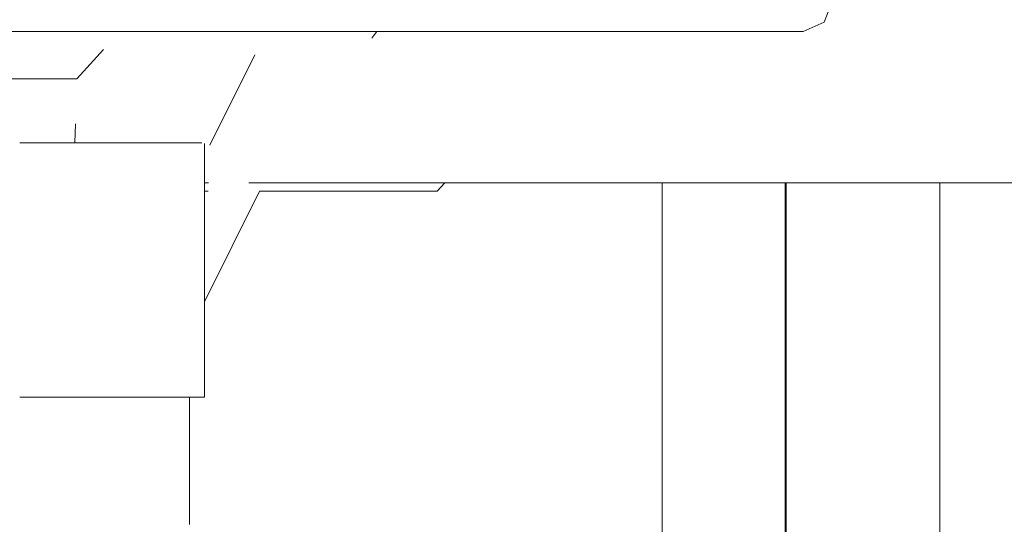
# Model space of a CAD drawing. Header units: millimetres. Extents: x -30280 to 309309, y -17460 to 4378.
# Tile 166 of 256: x 118699 to 119019, y -11187 to -11023. Entities that reach past the tile are written whole.
import ezdxf

# ---------------------------------------------------------------- set-up
doc = ezdxf.new("R2010")
doc.units = ezdxf.units.MM
doc.header["$MEASUREMENT"] = 0
doc.linetypes.add('Wipeout_Contour', pattern=[1000, 0, -1000])
doc.layers.add('P1_PLANTA PRIMERA_3_Nuevo_08_E_Envans secs', color=7, linetype='Continuous')
doc.layers.add('P1_PLANTA PRIMERA_3_Nuevo_09_EI_Mobiliari general', color=7, linetype='Continuous')
doc.layers.add('P1_PLANTA PRIMERA_3_Nuevo_08_E_Envans secs_Pluma_Nº__1', color=7, linetype='Continuous', lineweight=5)
doc.layers.add('P1_PLANTA PRIMERA_3_Nuevo_09_EI_Mobiliari general_Pluma_Nº__1', color=7, linetype='Continuous', lineweight=5)
doc.layers.add('P1_PLANTA PRIMERA_3_Nuevo_08_E_Envans secs_Pluma_Nº__43', color=7, linetype='Continuous', lineweight=5, true_color=0xa4a4a6)

msp = doc.modelspace()

# ---------------------------------------------------------------- wipeouts: each hides what was drawn before it
at = {"color": 254, "linetype": 'Wipeout_Contour', "lineweight": 0, "ltscale": 6090697.080901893}
msp.add_wipeout([(118589.21, -11027.93), (118639.45, -11029.67), (118664.15, -11037.59), (118671.28, -11038.48), (118673.74, -11040.66), (118678.62, -11042.22), (118717.21, -11042.22), (118725.82, -11032.66), (118775.15, -11034.37), (118773.16, -11076.05), (119759.21, -11076.05), (119759.21, -10741.05), (118986.33, -10741.05), (118986.25, -10743.62), (119013.34, -10748.45), (119030.93, -10757.92), (119037.3, -10770.87), (119030.75, -10783.81), (119013.03, -10793.29), (118988.88, -10796.76), (118986.67, -10796.44), (118988.93, -10821.77), (118990.46, -10834.95), (118991.78, -10846.32), (118993.02, -10862.86), (118993.7, -10876.22), (118994.02, -10892.72), (118993.45, -10904.99), (118992.69, -10916.95), (118991.25, -10930.13), (118989.6, -10940.41), (118987.79, -10946.91), (118984.05, -10954.75), (118980.95, -10960.48), (118984.97, -11021.58), (118980.37, -11022.05), (118973.54, -11022.12), (118965.89, -11022.05), (118961.25, -11021.9), (118960.55, -11023.72), (118953.72, -11026.76), (118823.44, -11026.76), (118819.75, -11028.38), (118816.11, -11026.76), (118814.88, -11026.76), (118813.27, -11028.96), (118807.69, -11031.58), (118806.17, -11032.58), (118799.08, -11029.85), (118797.83, -11026.76), (118591.88, -11026.76)], dxfattribs=at).dxf.layer = 'P1_PLANTA PRIMERA_3_Nuevo_09_EI_Mobiliari general'
at = {"color": 254, "linetype": 'Wipeout_Contour', "lineweight": 0, "ltscale": 477101.329707}
msp.add_wipeout([(118749.03, -11145.92), (118749.03, -11187.37), (118753.9, -11187.37), (118753.9, -11145.92)], dxfattribs=at).dxf.layer = 'P1_PLANTA PRIMERA_3_Nuevo_09_EI_Mobiliari general'
at = {"color": 254, "linetype": 'Wipeout_Contour', "lineweight": 0, "ltscale": 358169.755559}
msp.add_wipeout([(118758.82, -11187.37), (118758.29, -11218.45), (119063.04, -11296.17)], dxfattribs=at).dxf.layer = 'P1_PLANTA PRIMERA_3_Nuevo_09_EI_Mobiliari general'

# ---------------------------------------------------------------- next in the draw order: wipeouts: each hides what was drawn before it
at = {"color": 254, "linetype": 'Wipeout_Contour', "lineweight": 0, "ltscale": 357937.837726}
msp.add_wipeout([(118799.08, -11029.85), (118806.17, -11032.58), (118799.14, -11029.62)], dxfattribs=at).dxf.layer = 'P1_PLANTA PRIMERA_3_Nuevo_09_EI_Mobiliari general'
at = {"color": 254, "linetype": 'Wipeout_Contour', "lineweight": 0, "ltscale": 477006.369132}
msp.add_wipeout([(118724.03, -11063.02), (118757.86, -11063.02), (118743.53, -11058.72), (118724.36, -11057.36)], dxfattribs=at).dxf.layer = 'P1_PLANTA PRIMERA_3_Nuevo_09_EI_Mobiliari general'
at = {"color": 254, "linetype": 'Wipeout_Contour', "lineweight": 0, "ltscale": 477048.227449}
msp.add_wipeout([(118727.23, -11187.37), (118749.03, -11187.37), (118749.03, -11145.92), (118727.23, -11145.92)], dxfattribs=at).dxf.layer = 'P1_PLANTA PRIMERA_3_Nuevo_09_EI_Mobiliari general'
at = {"color": 254, "linetype": 'Wipeout_Contour', "lineweight": 0, "ltscale": 358168.378258}
msp.add_wipeout([(118758.82, -11187.37), (119063.04, -11296.17), (118759.87, -11187.37)], dxfattribs=at).dxf.layer = 'P1_PLANTA PRIMERA_3_Nuevo_09_EI_Mobiliari general'

# ---------------------------------------------------------------- next in the draw order: wipeouts: each hides what was drawn before it
at = {"color": 254, "linetype": 'Wipeout_Contour', "lineweight": 0, "ltscale": 477985.58301}
msp.add_wipeout([(118998.16, -11076.05), (118948.16, -11076.05), (118948.16, -11254.85), (118998.16, -11272.76)], dxfattribs=at).dxf.layer = 'P1_PLANTA PRIMERA_3_Nuevo_08_E_Envans secs'
at = {"color": 254, "linetype": 'Wipeout_Contour', "lineweight": 0, "ltscale": 596606.535338}
msp.add_wipeout([(118810.21, -11026.76), (118806.3, -11032.11), (118807.69, -11031.58), (118813.27, -11028.96), (118814.88, -11026.76)], dxfattribs=at).dxf.layer = 'P1_PLANTA PRIMERA_3_Nuevo_09_EI_Mobiliari general'
at = {"color": 254, "linetype": 'Wipeout_Contour', "lineweight": 0, "ltscale": 477097.453255}
msp.add_wipeout([(118758.72, -11076.05), (118760.06, -11076.05), (118760.49, -11063.81), (118758.72, -11063.28)], dxfattribs=at).dxf.layer = 'P1_PLANTA PRIMERA_3_Nuevo_09_EI_Mobiliari general'
at = {"color": 254, "linetype": 'Wipeout_Contour', "lineweight": 0, "ltscale": 476953.131668}
msp.add_wipeout([(118701.27, -11145.92), (118701.27, -11187.37), (118727.23, -11187.37), (118727.23, -11145.92)], dxfattribs=at).dxf.layer = 'P1_PLANTA PRIMERA_3_Nuevo_09_EI_Mobiliari general'

# ---------------------------------------------------------------- next in the draw order: wipeouts: each hides what was drawn before it
at = {"color": 254, "linetype": 'Wipeout_Contour', "lineweight": 0, "ltscale": 477801.93877}
msp.add_wipeout([(118907.82, -11240.39), (118947.82, -11254.72), (118947.82, -11076.05), (118907.82, -11076.05)], dxfattribs=at).dxf.layer = 'P1_PLANTA PRIMERA_3_Nuevo_08_E_Envans secs'
at = {"color": 254, "linetype": 'Wipeout_Contour', "lineweight": 0, "ltscale": 837481.275068}
msp.add_wipeout([(118998.2, -11076.05), (118998.2, -11272.78), (119026.86, -11283.05), (119192.99, -11283.05), (119192.99, -11136.05), (119203.72, -11136.05), (119203.72, -11076.05)], dxfattribs=at).dxf.layer = 'P1_PLANTA PRIMERA_3_Nuevo_08_E_Envans secs'
at = {"color": 254, "linetype": 'Wipeout_Contour', "lineweight": 0, "ltscale": 477260.26852}
msp.add_wipeout([(118801.23, -11026.76), (118799.14, -11029.62), (118806.3, -11032.11), (118810.21, -11026.76)], dxfattribs=at).dxf.layer = 'P1_PLANTA PRIMERA_3_Nuevo_09_EI_Mobiliari general'
at = {"color": 254, "linetype": 'Wipeout_Contour', "lineweight": 0, "ltscale": 357991.091873}
msp.add_wipeout([(118823.44, -11026.76), (118816.11, -11026.76), (118819.75, -11028.38)], dxfattribs=at).dxf.layer = 'P1_PLANTA PRIMERA_3_Nuevo_09_EI_Mobiliari general'
at = {"color": 254, "linetype": 'Wipeout_Contour', "lineweight": 0, "ltscale": 477095.985709}
msp.add_wipeout([(118753.16, -11145.92), (118758.72, -11145.92), (118758.72, -11063.28), (118753.16, -11063.02)], dxfattribs=at).dxf.layer = 'P1_PLANTA PRIMERA_3_Nuevo_09_EI_Mobiliari general'
at = {"color": 254, "linetype": 'Wipeout_Contour', "lineweight": 0, "ltscale": 476871.748232}
msp.add_wipeout([(118701.27, -11145.92), (118686.36, -11145.92), (118686.36, -11187.37), (118701.27, -11187.37)], dxfattribs=at).dxf.layer = 'P1_PLANTA PRIMERA_3_Nuevo_09_EI_Mobiliari general'

# ---------------------------------------------------------------- next in the draw order: linework, layer by layer
at = {"layer": 'P1_PLANTA PRIMERA_3_Nuevo_08_E_Envans secs_Pluma_Nº__1', "color": 7, "linetype": 'Continuous', "lineweight": 5}
for p, q in [((118947.82, -11254.72), (118947.82, -11076.05)), ((118948.02, -11254.79), (118948.02, -11076.05)), ((118948.16, -11076.05), (118948.16, -11254.85)), ((118998.16, -11272.77), (118998.16, -11076.05))]:
    msp.add_line(p, q, dxfattribs=at)
at = {"layer": 'P1_PLANTA PRIMERA_3_Nuevo_08_E_Envans secs_Pluma_Nº__43', "color": 253, "linetype": 'Continuous', "lineweight": 5, "true_color": 0xa4a4a6}
msp.add_line((118998.2, -11076.05), (118998.2, -11272.78), dxfattribs=at)

# ---------------------------------------------------------------- next in the draw order: wipeouts: each hides what was drawn before it
at = {"color": 254, "linetype": 'Wipeout_Contour', "lineweight": 0, "ltscale": 357930.200622}
msp.add_wipeout([(118801.23, -11026.76), (118797.83, -11026.76), (118798.82, -11029.09)], dxfattribs=at).dxf.layer = 'P1_PLANTA PRIMERA_3_Nuevo_09_EI_Mobiliari general'
at = {"color": 254, "linetype": 'Wipeout_Contour', "lineweight": 0, "ltscale": 715710.087533}
msp.add_wipeout([(118760.49, -11063.81), (118758.72, -11114.83), (118776.65, -11078.85), (118775.79, -11076.05), (118773.16, -11076.05), (118775.15, -11034.37)], dxfattribs=at).dxf.layer = 'P1_PLANTA PRIMERA_3_Nuevo_09_EI_Mobiliari general'
at = {"color": 254, "linetype": 'Wipeout_Contour', "lineweight": 0, "ltscale": 477035.270199}
msp.add_wipeout([(118753.16, -11145.92), (118753.16, -11063.02), (118728.25, -11063.02), (118728.25, -11145.92)], dxfattribs=at).dxf.layer = 'P1_PLANTA PRIMERA_3_Nuevo_09_EI_Mobiliari general'
at = {"color": 254, "linetype": 'Wipeout_Contour', "lineweight": 0, "ltscale": 476951.39353}
msp.add_wipeout([(118699.37, -11188.88), (118723.19, -11188.88), (118723.42, -11187.37), (118701.27, -11187.37)], dxfattribs=at).dxf.layer = 'P1_PLANTA PRIMERA_3_Nuevo_09_EI_Mobiliari general'

# ---------------------------------------------------------------- next in the draw order: wipeouts: each hides what was drawn before it
at = {"color": 254, "linetype": 'Wipeout_Contour', "lineweight": 0, "ltscale": 476926.584014}
msp.add_wipeout([(118728.25, -11145.92), (118728.25, -11063.02), (118698.58, -11063.02), (118698.58, -11145.92)], dxfattribs=at).dxf.layer = 'P1_PLANTA PRIMERA_3_Nuevo_09_EI_Mobiliari general'
at = {"color": 254, "linetype": 'Wipeout_Contour', "lineweight": 0, "ltscale": 477285.270749}
msp.add_wipeout([(118775.79, -11076.05), (118776.65, -11078.85), (118834.54, -11078.85), (118837.01, -11076.05)], dxfattribs=at).dxf.layer = 'P1_PLANTA PRIMERA_3_Nuevo_09_EI_Mobiliari general'
at = {"color": 254, "linetype": 'Wipeout_Contour', "lineweight": 0, "ltscale": 357828.148722}
msp.add_wipeout([(118758.72, -11078.85), (118758.72, -11114.83), (118759.97, -11078.85)], dxfattribs=at).dxf.layer = 'P1_PLANTA PRIMERA_3_Nuevo_09_EI_Mobiliari general'
at = {"color": 254, "linetype": 'Wipeout_Contour', "lineweight": 0, "ltscale": 476882.19689}
msp.add_wipeout([(118701.27, -11187.37), (118688.39, -11187.37), (118688.51, -11188.88), (118699.37, -11188.88)], dxfattribs=at).dxf.layer = 'P1_PLANTA PRIMERA_3_Nuevo_09_EI_Mobiliari general'

# ---------------------------------------------------------------- next in the draw order: wipeouts: each hides what was drawn before it
at = {"color": 254, "linetype": 'Wipeout_Contour', "lineweight": 0, "ltscale": 715235.640057}
msp.add_wipeout([(118681.54, -11145.92), (118698.58, -11145.92), (118698.58, -11063.02), (118684.17, -11063.02), (118683.3, -11063.81), (118681.54, -11114.83)], dxfattribs=at).dxf.layer = 'P1_PLANTA PRIMERA_3_Nuevo_09_EI_Mobiliari general'
at = {"color": 254, "linetype": 'Wipeout_Contour', "lineweight": 0, "ltscale": 477099.605814}
msp.add_wipeout([(118758.72, -11078.85), (118759.97, -11078.85), (118760.06, -11076.05), (118758.72, -11076.05)], dxfattribs=at).dxf.layer = 'P1_PLANTA PRIMERA_3_Nuevo_09_EI_Mobiliari general'

# ---------------------------------------------------------------- next in the draw order: linework, layer by layer
at = {"layer": 'P1_PLANTA PRIMERA_3_Nuevo_09_EI_Mobiliari general_Pluma_Nº__1', "color": 7, "linetype": 'Continuous', "lineweight": 5}
msp.add_line((118728.25, -11145.92), (118698.58, -11145.92), dxfattribs=at)

# ---------------------------------------------------------------- next in the draw order: wipeouts: each hides what was drawn before it
at = {"color": 254, "linetype": 'Wipeout_Contour', "lineweight": 0, "ltscale": 1551109.921529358}
msp.add_wipeout([(118753.9, -11187.37), (118757.31, -11188.88), (118758.72, -11192.55), (118758.82, -11187.37), (118759.87, -11187.37), (118907.82, -11240.39), (118907.82, -11076.05), (118837.01, -11076.05), (118834.54, -11078.85), (118776.65, -11078.85), (118758.72, -11114.83), (118758.72, -11145.92), (118753.9, -11145.92)], dxfattribs=at).dxf.layer = 'P1_PLANTA PRIMERA_3_Nuevo_08_E_Envans secs'
at = {"color": 254, "linetype": 'Wipeout_Contour', "lineweight": 0, "ltscale": 715303.273651}
msp.add_wipeout([(118688.95, -11058.72), (118684.17, -11063.02), (118698.58, -11063.02), (118716.49, -11063.02), (118716.71, -11056.81), (118713.9, -11056.61)], dxfattribs=at).dxf.layer = 'P1_PLANTA PRIMERA_3_Nuevo_09_EI_Mobiliari general'

# ---------------------------------------------------------------- next in the draw order: linework, layer by layer
at = {"layer": 'P1_PLANTA PRIMERA_3_Nuevo_08_E_Envans secs_Pluma_Nº__1', "color": 7, "linetype": 'Continuous', "lineweight": 5}
msp.add_line((118907.82, -11076.05), (118907.82, -11240.39), dxfattribs=at)
at = {"layer": 'P1_PLANTA PRIMERA_3_Nuevo_09_EI_Mobiliari general_Pluma_Nº__1', "color": 7, "linetype": 'Continuous', "lineweight": 5}
for p, q in [((118760.06, -11076.05), (118758.72, -11076.05)), ((119759.21, -11076.05), (118773.16, -11076.05)), ((118837.01, -11076.05), (118834.54, -11078.85)), ((118758.72, -11078.85), (118759.97, -11078.85)), ((118776.65, -11078.85), (118758.72, -11114.83)), ((118834.54, -11078.85), (118776.65, -11078.85)), ((118753.16, -11145.92), (118728.25, -11145.92)), ((118758.72, -11145.92), (118753.16, -11145.92)), ((118753.9, -11145.92), (118753.9, -11187.37))]:
    msp.add_line(p, q, dxfattribs=at)

# ---------------------------------------------------------------- next in the draw order: wipeouts: each hides what was drawn before it
at = {"color": 254, "linetype": 'Wipeout_Contour', "lineweight": 0, "ltscale": 476937.88039}
msp.add_wipeout([(118716.71, -11056.81), (118716.49, -11063.02), (118724.03, -11063.02), (118724.36, -11057.36)], dxfattribs=at).dxf.layer = 'P1_PLANTA PRIMERA_3_Nuevo_09_EI_Mobiliari general'

# ---------------------------------------------------------------- next in the draw order: wipeouts: each hides what was drawn before it
at = {"color": 254, "linetype": 'Wipeout_Contour', "lineweight": 0, "ltscale": 1668653.890657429}
msp.add_wipeout([(118586.15, -11027.83), (118683.3, -11063.81), (118688.95, -11058.72), (118713.9, -11056.61), (118743.53, -11058.72), (118760.49, -11063.81), (118775.15, -11034.37), (118725.82, -11032.66), (118717.21, -11042.22), (118678.62, -11042.22), (118639.45, -11029.67), (118589.21, -11027.93), (118588.19, -11028.38), (118587.01, -11027.85)], dxfattribs=at).dxf.layer = 'P1_PLANTA PRIMERA_3_Nuevo_09_EI_Mobiliari general'

# ---------------------------------------------------------------- next in the draw order: linework, layer by layer
at = {"layer": 'P1_PLANTA PRIMERA_3_Nuevo_09_EI_Mobiliari general_Pluma_Nº__1', "color": 7, "linetype": 'Continuous', "lineweight": 5}
for p, q in [((118717.21, -11042.22), (118725.82, -11032.66)), ((118775.15, -11034.37), (118760.49, -11063.81)), ((118678.62, -11042.22), (118717.21, -11042.22)), ((118716.49, -11063.02), (118716.71, -11056.81)), ((118728.25, -11063.02), (118698.58, -11063.02)), ((118753.16, -11063.02), (118728.25, -11063.02)), ((118757.86, -11063.02), (118753.16, -11063.02)), ((118758.72, -11145.92), (118758.72, -11063.28))]:
    msp.add_line(p, q, dxfattribs=at)

# ---------------------------------------------------------------- next in the draw order: wipeouts: each hides what was drawn before it
at = {"color": 254, "linetype": 'Wipeout_Contour', "lineweight": 0, "ltscale": 1788688.056783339}
msp.add_wipeout([(118483.77, -11009.07), (118480.95, -11016.4), (118483.77, -11023.72), (118490.6, -11026.76), (118953.72, -11026.76), (118960.55, -11023.72), (118963.37, -11016.4), (118960.55, -11009.07), (118953.72, -11006.03), (118899.18, -11006.03), (118896.8, -11007.46), (118884.12, -11007.46), (118571.72, -11007.01), (118570.33, -11006.03), (118490.6, -11006.03)], dxfattribs=at).dxf.layer = 'P1_PLANTA PRIMERA_3_Nuevo_09_EI_Mobiliari general'

# ---------------------------------------------------------------- next in the draw order: linework, layer by layer
at = {"layer": 'P1_PLANTA PRIMERA_3_Nuevo_09_EI_Mobiliari general_Pluma_Nº__1', "color": 7, "linetype": 'Continuous', "lineweight": 5}
for p, q in [((118963.37, -11016.4), (118960.55, -11023.72)), ((118960.55, -11023.72), (118953.72, -11026.76)), ((118900.66, -11026.76), (118543.66, -11026.76)), ((118813.27, -11028.96), (118814.88, -11026.76)), ((118953.72, -11026.76), (118900.66, -11026.76))]:
    msp.add_line(p, q, dxfattribs=at)

doc.saveas('drawing.dxf')
